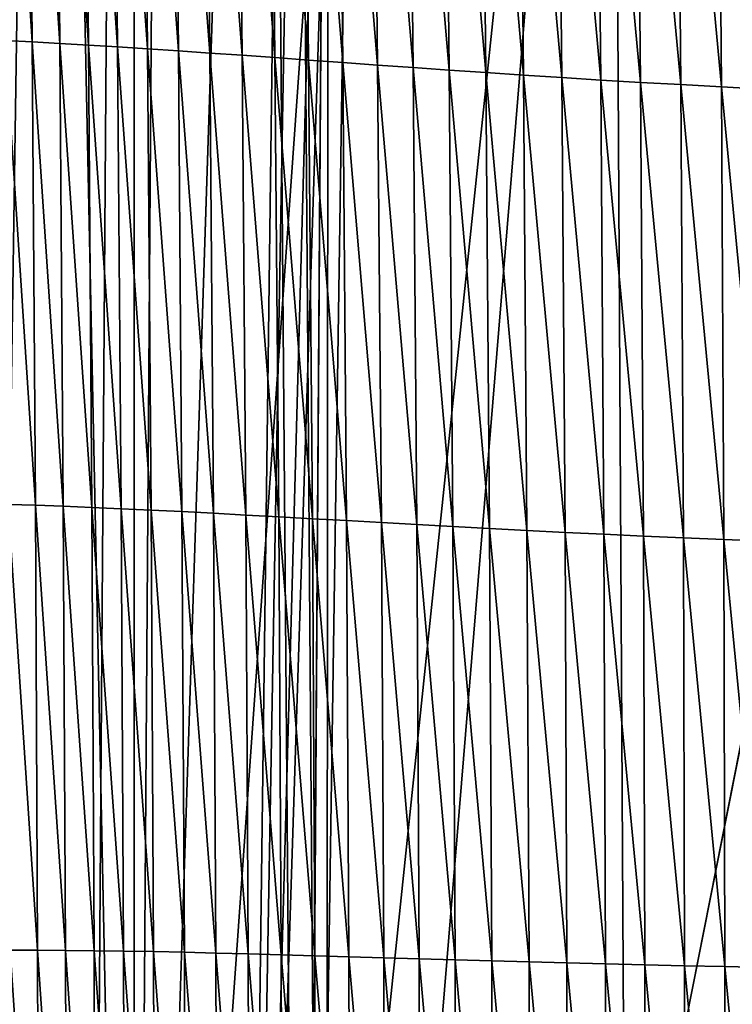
# Model space of a CAD drawing. Extents: x -54 to 446, y -6 to 1400.
# Tile 151 of 254: x -13.43 to -10.77, y 1352.55 to 1356.22. Entities that reach past the tile are written whole.
import ezdxf

# ---------------------------------------------------------------- set-up
doc = ezdxf.new("R2010")
doc.units = 0
doc.header["$LTSCALE"] = 52.148148
for name, color, linetype in [('1119', 7, 'CONTINUOUS'), ('1261', 7, 'CONTINUOUS'), ('1427', 7, 'CONTINUOUS'), ('1462', 7, 'CONTINUOUS'), ('1513', 7, 'CONTINUOUS'), ('1576', 7, 'CONTINUOUS'), ('892', 7, 'CONTINUOUS'), ('898', 7, 'CONTINUOUS'), ('999', 7, 'CONTINUOUS')]:
    doc.layers.add(name, color=color, linetype=linetype)

msp = doc.modelspace()

# ---------------------------------------------------------------- linework, layer by layer
at = {"layer": '1119', "color": 7, "linetype": 'CONTINUOUS'}
for points in [[(-13.9, 1347.2556), (-13, 1347.2556), (-13, 1396.5502), (-13.9, 1347.2556)], [(-13.9, 1347.2556), (-13, 1396.5502), (-13.9, 1396.5502, 0), (-13.9, 1347.2556)]]:
    msp.add_3dface(points, dxfattribs=at)
at = {"layer": '1261', "color": 7, "linetype": 'CONTINUOUS'}
for points in [[(-13, 1347.3463, -5.1962), (-13, 1397.2565, -5.1962), (-13, 1396.5502, -0.4), (-13, 1347.3463, -5.1962)], [(-13, 1347.2556), (-13, 1347.3463, -5.1962), (-13, 1396.5502, -0.4), (-13, 1347.2556)], [(-13, 1347.2556), (-13, 1396.5502, -0.4), (-13, 1396.5502), (-13, 1347.2556)]]:
    msp.add_3dface(points, dxfattribs=at)
at = {"layer": '1427', "color": 7, "linetype": 'CONTINUOUS'}
for points in [[(-13, 1395.7043, 5.1962), (-13, 1347.3556), (-13, 1395.8222), (-13, 1395.7043, 5.1962)], [(-13, 1347.3556), (-13, 1395.7043, 5.1962), (-13, 1347.2649, 5.1962), (-13, 1347.3556)]]:
    msp.add_3dface(points, dxfattribs=at)
at = {"layer": '1462', "color": 7, "linetype": 'CONTINUOUS'}
for points in [[(-13, 1395.7043, 5.1962), (-12.6548, 1395.5666, 5.9879), (-13, 1347.2649, 5.1962), (-13, 1395.7043, 5.1962)], [(-12.6548, 1395.5666, 5.9879), (-12.2831, 1345.7172, 6.7175), (-13, 1347.2649, 5.1962), (-12.6548, 1395.5666, 5.9879)], [(-12.2614, 1395.4279, 6.757), (-12.2831, 1345.7172, 6.7175), (-12.6548, 1395.5666, 5.9879), (-12.2614, 1395.4279, 6.757)], [(-12.2831, 1345.7172, 6.7175), (-12.2614, 1395.4279, 6.757), (-9.9522, 1357.5035, 9.8465), (-12.2831, 1345.7172, 6.7175)], [(-7.5549, 1345.8057, 11.7864), (-12.2831, 1345.7172, 6.7175), (-9.9522, 1357.5035, 9.8465), (-7.5549, 1345.8057, 11.7864)]]:
    msp.add_3dface(points, dxfattribs=at)
at = {"layer": '1513', "color": 7, "linetype": 'CONTINUOUS'}
for points in [[(-13, 1395.8222), (-13, 1347.3556), (-14.0001, 1395.8222), (-13, 1395.8222)], [(-14.0001, 1395.8222), (-13, 1347.3556), (-14, 1347.3556), (-14.0001, 1395.8222)]]:
    msp.add_3dface(points, dxfattribs=at)
at = {"layer": '1576', "color": 7, "linetype": 'CONTINUOUS'}
for points in [[(-13.3947, 1357.9375, 9.4175), (-13.4953, 1357.9426, 9.2199), (-13.3791, 1356.1365, 9.3586), (-13.3947, 1357.9375, 9.4175)], [(-13.3791, 1356.1365, 9.3586), (-13.4953, 1357.9426, 9.2199), (-13.4802, 1356.1414, 9.164), (-13.3791, 1356.1365, 9.3586)], [(-13.2918, 1357.9316, 9.6172), (-13.3947, 1357.9375, 9.4175), (-13.2757, 1356.131, 9.5552), (-13.2918, 1357.9316, 9.6172)], [(-13.2757, 1356.131, 9.5552), (-13.3947, 1357.9375, 9.4175), (-13.3791, 1356.1365, 9.3586), (-13.2757, 1356.131, 9.5552)], [(-13.1864, 1357.9251, 9.819), (-13.2918, 1357.9316, 9.6172), (-13.1698, 1356.1249, 9.7538), (-13.1864, 1357.9251, 9.819)], [(-13.1698, 1356.1249, 9.7538), (-13.2918, 1357.9316, 9.6172), (-13.2757, 1356.131, 9.5552), (-13.1698, 1356.1249, 9.7538)], [(-13.0782, 1357.918, 10.0226), (-13.1864, 1357.9251, 9.819), (-13.0611, 1356.1182, 9.9539), (-13.0782, 1357.918, 10.0226)], [(-13.0611, 1356.1182, 9.9539), (-13.1864, 1357.9251, 9.819), (-13.1698, 1356.1249, 9.7538), (-13.0611, 1356.1182, 9.9539)], [(-12.967, 1357.9103, 10.2274), (-13.0782, 1357.918, 10.0226), (-12.9495, 1356.1109, 10.1551), (-12.967, 1357.9103, 10.2274)], [(-12.9495, 1356.1109, 10.1551), (-13.0782, 1357.918, 10.0226), (-13.0611, 1356.1182, 9.9539), (-12.9495, 1356.1109, 10.1551)], [(-12.8527, 1357.9021, 10.4332), (-12.967, 1357.9103, 10.2274), (-12.8349, 1356.1033, 10.3572), (-12.8527, 1357.9021, 10.4332)], [(-12.8349, 1356.1033, 10.3572), (-12.967, 1357.9103, 10.2274), (-12.9495, 1356.1109, 10.1551), (-12.8349, 1356.1033, 10.3572)], [(-12.7357, 1357.8935, 10.6396), (-12.8527, 1357.9021, 10.4332), (-12.7176, 1356.0952, 10.5598), (-12.7357, 1357.8935, 10.6396)], [(-12.7176, 1356.0952, 10.5598), (-12.8527, 1357.9021, 10.4332), (-12.8349, 1356.1033, 10.3572), (-12.7176, 1356.0952, 10.5598)], [(-12.6159, 1357.8845, 10.8463), (-12.7357, 1357.8935, 10.6396), (-12.5975, 1356.0868, 10.7625), (-12.6159, 1357.8845, 10.8463)], [(-12.5975, 1356.0868, 10.7625), (-12.7357, 1357.8935, 10.6396), (-12.7176, 1356.0952, 10.5598), (-12.5975, 1356.0868, 10.7625)], [(-12.4935, 1357.8752, 11.0529), (-12.6159, 1357.8845, 10.8463), (-12.4749, 1356.078, 10.9651), (-12.4935, 1357.8752, 11.0529)], [(-12.4749, 1356.078, 10.9651), (-12.6159, 1357.8845, 10.8463), (-12.5975, 1356.0868, 10.7625), (-12.4749, 1356.078, 10.9651)], [(-12.3686, 1357.8656, 11.2591), (-12.4935, 1357.8752, 11.0529), (-12.3498, 1356.069, 11.1672), (-12.3686, 1357.8656, 11.2591)], [(-12.3498, 1356.069, 11.1672), (-12.4935, 1357.8752, 11.0529), (-12.4749, 1356.078, 10.9651), (-12.3498, 1356.069, 11.1672)], [(-12.2413, 1357.8558, 11.4647), (-12.3686, 1357.8656, 11.2591), (-12.2224, 1356.0599, 11.3687), (-12.2413, 1357.8558, 11.4647)], [(-12.2224, 1356.0599, 11.3687), (-12.3686, 1357.8656, 11.2591), (-12.3498, 1356.069, 11.1672), (-12.2224, 1356.0599, 11.3687)], [(-12.1117, 1357.8458, 11.6693), (-12.2413, 1357.8558, 11.4647), (-12.0926, 1356.0505, 11.5691), (-12.1117, 1357.8458, 11.6693)], [(-12.0926, 1356.0505, 11.5691), (-12.2413, 1357.8558, 11.4647), (-12.2224, 1356.0599, 11.3687), (-12.0926, 1356.0505, 11.5691)], [(-11.9796, 1357.8358, 11.8726), (-12.1117, 1357.8458, 11.6693), (-11.9606, 1356.0411, 11.7682), (-11.9796, 1357.8358, 11.8726)], [(-11.9606, 1356.0411, 11.7682), (-12.1117, 1357.8458, 11.6693), (-12.0926, 1356.0505, 11.5691), (-11.9606, 1356.0411, 11.7682)], [(-11.8451, 1357.8257, 12.0742), (-11.9796, 1357.8358, 11.8726), (-11.8261, 1356.0316, 11.9657), (-11.8451, 1357.8257, 12.0742)], [(-11.8261, 1356.0316, 11.9657), (-11.9796, 1357.8358, 11.8726), (-11.9606, 1356.0411, 11.7682), (-11.8261, 1356.0316, 11.9657)], [(-11.7079, 1357.8156, 12.2738), (-11.8451, 1357.8257, 12.0742), (-11.6891, 1356.0221, 12.1612), (-11.7079, 1357.8156, 12.2738)], [(-11.6891, 1356.0221, 12.1612), (-11.8451, 1357.8257, 12.0742), (-11.8261, 1356.0316, 11.9657), (-11.6891, 1356.0221, 12.1612)], [(-11.568, 1357.8057, 12.4709), (-11.7079, 1357.8156, 12.2738), (-11.5494, 1356.0128, 12.3543), (-11.568, 1357.8057, 12.4709)], [(-11.5494, 1356.0128, 12.3543), (-11.7079, 1357.8156, 12.2738), (-11.6891, 1356.0221, 12.1612), (-11.5494, 1356.0128, 12.3543)], [(-11.4252, 1357.7959, 12.6652), (-11.568, 1357.8057, 12.4709), (-11.407, 1356.0035, 12.5446), (-11.4252, 1357.7959, 12.6652)], [(-11.407, 1356.0035, 12.5446), (-11.568, 1357.8057, 12.4709), (-11.5494, 1356.0128, 12.3543), (-11.407, 1356.0035, 12.5446)], [(-11.2794, 1357.7863, 12.8561), (-11.4252, 1357.7959, 12.6652), (-11.2618, 1355.9945, 12.7318), (-11.2794, 1357.7863, 12.8561)], [(-11.2618, 1355.9945, 12.7318), (-11.4252, 1357.7959, 12.6652), (-11.407, 1356.0035, 12.5446), (-11.2618, 1355.9945, 12.7318)], [(-11.1306, 1357.7771, 13.0433), (-11.2794, 1357.7863, 12.8561), (-11.1137, 1355.9857, 12.9154), (-11.1306, 1357.7771, 13.0433)], [(-11.1137, 1355.9857, 12.9154), (-11.2794, 1357.7863, 12.8561), (-11.2618, 1355.9945, 12.7318), (-11.1137, 1355.9857, 12.9154)], [(-10.9795, 1357.7681, 13.2267), (-11.1306, 1357.7771, 13.0433), (-10.9635, 1355.9773, 13.0954), (-10.9795, 1357.7681, 13.2267)], [(-10.9635, 1355.9773, 13.0954), (-11.1306, 1357.7771, 13.0433), (-11.1137, 1355.9857, 12.9154), (-10.9635, 1355.9773, 13.0954)], [(-10.8271, 1357.7595, 13.4067), (-10.9795, 1357.7681, 13.2267), (-10.8119, 1355.9691, 13.272), (-10.8271, 1357.7595, 13.4067)], [(-10.8119, 1355.9691, 13.272), (-10.9795, 1357.7681, 13.2267), (-10.9635, 1355.9773, 13.0954), (-10.8119, 1355.9691, 13.272)], [(-10.6735, 1357.7512, 13.5833), (-10.8271, 1357.7595, 13.4067), (-10.6592, 1355.9611, 13.4455), (-10.6735, 1357.7512, 13.5833)], [(-10.6592, 1355.9611, 13.4455), (-10.8271, 1357.7595, 13.4067), (-10.8119, 1355.9691, 13.272), (-10.6592, 1355.9611, 13.4455)], [(-13.3791, 1356.1365, 9.3586), (-13.4802, 1356.1414, 9.164), (-13.3672, 1354.4104, 9.3069), (-13.3791, 1356.1365, 9.3586)], [(-13.3672, 1354.4104, 9.3069), (-13.4802, 1356.1414, 9.164), (-13.4687, 1354.4136, 9.115), (-13.3672, 1354.4104, 9.3069)], [(-13.2757, 1356.131, 9.5552), (-13.3791, 1356.1365, 9.3586), (-13.2634, 1354.4067, 9.5005), (-13.2757, 1356.131, 9.5552)], [(-13.2634, 1354.4067, 9.5005), (-13.3791, 1356.1365, 9.3586), (-13.3672, 1354.4104, 9.3069), (-13.2634, 1354.4067, 9.5005)], [(-13.1698, 1356.1249, 9.7538), (-13.2757, 1356.131, 9.5552), (-13.1572, 1354.4024, 9.6959), (-13.1698, 1356.1249, 9.7538)], [(-13.1572, 1354.4024, 9.6959), (-13.2757, 1356.131, 9.5552), (-13.2634, 1354.4067, 9.5005), (-13.1572, 1354.4024, 9.6959)], [(-13.0611, 1356.1182, 9.9539), (-13.1698, 1356.1249, 9.7538), (-13.0481, 1354.3976, 9.8927), (-13.0611, 1356.1182, 9.9539)], [(-13.0481, 1354.3976, 9.8927), (-13.1698, 1356.1249, 9.7538), (-13.1572, 1354.4024, 9.6959), (-13.0481, 1354.3976, 9.8927)], [(-12.9495, 1356.1109, 10.1551), (-13.0611, 1356.1182, 9.9539), (-12.9362, 1354.3923, 10.0905), (-12.9495, 1356.1109, 10.1551)], [(-12.9362, 1354.3923, 10.0905), (-13.0611, 1356.1182, 9.9539), (-13.0481, 1354.3976, 9.8927), (-12.9362, 1354.3923, 10.0905)], [(-12.8349, 1356.1033, 10.3572), (-12.9495, 1356.1109, 10.1551), (-12.8214, 1354.3866, 10.289), (-12.8349, 1356.1033, 10.3572)], [(-12.8214, 1354.3866, 10.289), (-12.9495, 1356.1109, 10.1551), (-12.9362, 1354.3923, 10.0905), (-12.8214, 1354.3866, 10.289)], [(-12.7176, 1356.0952, 10.5598), (-12.8349, 1356.1033, 10.3572), (-12.7039, 1354.3805, 10.4878), (-12.7176, 1356.0952, 10.5598)], [(-12.7039, 1354.3805, 10.4878), (-12.8349, 1356.1033, 10.3572), (-12.8214, 1354.3866, 10.289), (-12.7039, 1354.3805, 10.4878)], [(-12.5975, 1356.0868, 10.7625), (-12.7176, 1356.0952, 10.5598), (-12.5837, 1354.3741, 10.6868), (-12.5975, 1356.0868, 10.7625)], [(-12.5837, 1354.3741, 10.6868), (-12.7176, 1356.0952, 10.5598), (-12.7039, 1354.3805, 10.4878), (-12.5837, 1354.3741, 10.6868)], [(-12.4749, 1356.078, 10.9651), (-12.5975, 1356.0868, 10.7625), (-12.461, 1354.3674, 10.8855), (-12.4749, 1356.078, 10.9651)], [(-12.461, 1354.3674, 10.8855), (-12.5975, 1356.0868, 10.7625), (-12.5837, 1354.3741, 10.6868), (-12.461, 1354.3674, 10.8855)], [(-12.3498, 1356.069, 11.1672), (-12.4749, 1356.078, 10.9651), (-12.3358, 1354.3605, 11.0838), (-12.3498, 1356.069, 11.1672)], [(-12.3358, 1354.3605, 11.0838), (-12.4749, 1356.078, 10.9651), (-12.461, 1354.3674, 10.8855), (-12.3358, 1354.3605, 11.0838)], [(-12.2224, 1356.0599, 11.3687), (-12.3498, 1356.069, 11.1672), (-12.2084, 1354.3534, 11.2812), (-12.2224, 1356.0599, 11.3687)], [(-12.2084, 1354.3534, 11.2812), (-12.3498, 1356.069, 11.1672), (-12.3358, 1354.3605, 11.0838), (-12.2084, 1354.3534, 11.2812)], [(-12.0926, 1356.0505, 11.5691), (-12.2224, 1356.0599, 11.3687), (-12.0786, 1354.3461, 11.4776), (-12.0926, 1356.0505, 11.5691)], [(-12.0786, 1354.3461, 11.4776), (-12.2224, 1356.0599, 11.3687), (-12.2084, 1354.3534, 11.2812), (-12.0786, 1354.3461, 11.4776)], [(-11.9606, 1356.0411, 11.7682), (-12.0926, 1356.0505, 11.5691), (-11.9466, 1354.3388, 11.6727), (-11.9606, 1356.0411, 11.7682)], [(-11.9466, 1354.3388, 11.6727), (-12.0926, 1356.0505, 11.5691), (-12.0786, 1354.3461, 11.4776), (-11.9466, 1354.3388, 11.6727)], [(-11.8261, 1356.0316, 11.9657), (-11.9606, 1356.0411, 11.7682), (-11.8123, 1354.3314, 11.8663), (-11.8261, 1356.0316, 11.9657)], [(-11.8123, 1354.3314, 11.8663), (-11.9606, 1356.0411, 11.7682), (-11.9466, 1354.3388, 11.6727), (-11.8123, 1354.3314, 11.8663)], [(-11.6891, 1356.0221, 12.1612), (-11.8261, 1356.0316, 11.9657), (-11.6756, 1354.324, 12.0578), (-11.6891, 1356.0221, 12.1612)], [(-11.6756, 1354.324, 12.0578), (-11.8261, 1356.0316, 11.9657), (-11.8123, 1354.3314, 11.8663), (-11.6756, 1354.324, 12.0578)], [(-11.5494, 1356.0128, 12.3543), (-11.6891, 1356.0221, 12.1612), (-11.5363, 1354.3167, 12.247), (-11.5494, 1356.0128, 12.3543)], [(-11.5363, 1354.3167, 12.247), (-11.6891, 1356.0221, 12.1612), (-11.6756, 1354.324, 12.0578), (-11.5363, 1354.3167, 12.247)], [(-11.407, 1356.0035, 12.5446), (-11.5494, 1356.0128, 12.3543), (-11.3944, 1354.3095, 12.4336), (-11.407, 1356.0035, 12.5446)], [(-11.3944, 1354.3095, 12.4336), (-11.5494, 1356.0128, 12.3543), (-11.5363, 1354.3167, 12.247), (-11.3944, 1354.3095, 12.4336)], [(-11.2618, 1355.9945, 12.7318), (-11.407, 1356.0035, 12.5446), (-11.2499, 1354.3024, 12.6171), (-11.2618, 1355.9945, 12.7318)], [(-11.2499, 1354.3024, 12.6171), (-11.407, 1356.0035, 12.5446), (-11.3944, 1354.3095, 12.4336), (-11.2499, 1354.3024, 12.6171)], [(-11.1137, 1355.9857, 12.9154), (-11.2618, 1355.9945, 12.7318), (-11.1026, 1354.2957, 12.7972), (-11.1137, 1355.9857, 12.9154)], [(-11.1026, 1354.2957, 12.7972), (-11.2618, 1355.9945, 12.7318), (-11.2499, 1354.3024, 12.6171), (-11.1026, 1354.2957, 12.7972)], [(-10.9635, 1355.9773, 13.0954), (-11.1137, 1355.9857, 12.9154), (-10.9533, 1354.2891, 12.9739), (-10.9635, 1355.9773, 13.0954)], [(-10.9533, 1354.2891, 12.9739), (-11.1137, 1355.9857, 12.9154), (-11.1026, 1354.2957, 12.7972), (-10.9533, 1354.2891, 12.9739)], [(-10.8119, 1355.9691, 13.272), (-10.9635, 1355.9773, 13.0954), (-10.8028, 1354.2828, 13.1474), (-10.8119, 1355.9691, 13.272)], [(-10.8028, 1354.2828, 13.1474), (-10.9635, 1355.9773, 13.0954), (-10.9533, 1354.2891, 12.9739), (-10.8028, 1354.2828, 13.1474)], [(-10.6592, 1355.9611, 13.4455), (-10.8119, 1355.9691, 13.272), (-10.651, 1354.2767, 13.3178), (-10.6592, 1355.9611, 13.4455)], [(-10.651, 1354.2767, 13.3178), (-10.8119, 1355.9691, 13.272), (-10.8028, 1354.2828, 13.1474), (-10.651, 1354.2767, 13.3178)], [(-13.3672, 1354.4104, 9.3069), (-13.4687, 1354.4136, 9.115), (-13.3592, 1352.7528, 9.2616), (-13.3672, 1354.4104, 9.3069)], [(-13.3592, 1352.7528, 9.2616), (-13.4687, 1354.4136, 9.115), (-13.4609, 1352.7529, 9.0724), (-13.3592, 1352.7528, 9.2616)], [(-13.2634, 1354.4067, 9.5005), (-13.3672, 1354.4104, 9.3069), (-13.2551, 1352.7522, 9.4524), (-13.2634, 1354.4067, 9.5005)], [(-13.2551, 1352.7522, 9.4524), (-13.3672, 1354.4104, 9.3069), (-13.3592, 1352.7528, 9.2616), (-13.2551, 1352.7522, 9.4524)], [(-13.1572, 1354.4024, 9.6959), (-13.2634, 1354.4067, 9.5005), (-13.1486, 1352.7511, 9.6448), (-13.1572, 1354.4024, 9.6959)], [(-13.1486, 1352.7511, 9.6448), (-13.2634, 1354.4067, 9.5005), (-13.2551, 1352.7522, 9.4524), (-13.1486, 1352.7511, 9.6448)], [(-13.0481, 1354.3976, 9.8927), (-13.1572, 1354.4024, 9.6959), (-13.0393, 1352.7495, 9.8384), (-13.0481, 1354.3976, 9.8927)], [(-13.0393, 1352.7495, 9.8384), (-13.1572, 1354.4024, 9.6959), (-13.1486, 1352.7511, 9.6448), (-13.0393, 1352.7495, 9.8384)], [(-12.9362, 1354.3923, 10.0905), (-13.0481, 1354.3976, 9.8927), (-12.9272, 1352.7475, 10.0329), (-12.9362, 1354.3923, 10.0905)], [(-12.9272, 1352.7475, 10.0329), (-13.0481, 1354.3976, 9.8927), (-13.0393, 1352.7495, 9.8384), (-12.9272, 1352.7475, 10.0329)], [(-12.8214, 1354.3866, 10.289), (-12.9362, 1354.3923, 10.0905), (-12.8123, 1352.7451, 10.228), (-12.8214, 1354.3866, 10.289)], [(-12.8123, 1352.7451, 10.228), (-12.9362, 1354.3923, 10.0905), (-12.9272, 1352.7475, 10.0329), (-12.8123, 1352.7451, 10.228)], [(-12.7039, 1354.3805, 10.4878), (-12.8214, 1354.3866, 10.289), (-12.6947, 1352.7424, 10.4233), (-12.7039, 1354.3805, 10.4878)], [(-12.6947, 1352.7424, 10.4233), (-12.8214, 1354.3866, 10.289), (-12.8123, 1352.7451, 10.228), (-12.6947, 1352.7424, 10.4233)], [(-12.5837, 1354.3741, 10.6868), (-12.7039, 1354.3805, 10.4878), (-12.5745, 1352.7393, 10.6186), (-12.5837, 1354.3741, 10.6868)], [(-12.5745, 1352.7393, 10.6186), (-12.7039, 1354.3805, 10.4878), (-12.6947, 1352.7424, 10.4233), (-12.5745, 1352.7393, 10.6186)], [(-12.461, 1354.3674, 10.8855), (-12.5837, 1354.3741, 10.6868), (-12.4518, 1352.736, 10.8136), (-12.461, 1354.3674, 10.8855)], [(-12.4518, 1352.736, 10.8136), (-12.5837, 1354.3741, 10.6868), (-12.5745, 1352.7393, 10.6186), (-12.4518, 1352.736, 10.8136)], [(-12.3358, 1354.3605, 11.0838), (-12.461, 1354.3674, 10.8855), (-12.3267, 1352.7325, 11.0081), (-12.3358, 1354.3605, 11.0838)], [(-12.3267, 1352.7325, 11.0081), (-12.461, 1354.3674, 10.8855), (-12.4518, 1352.736, 10.8136), (-12.3267, 1352.7325, 11.0081)], [(-12.2084, 1354.3534, 11.2812), (-12.3358, 1354.3605, 11.0838), (-12.1993, 1352.7288, 11.2017), (-12.2084, 1354.3534, 11.2812)], [(-12.1993, 1352.7288, 11.2017), (-12.3358, 1354.3605, 11.0838), (-12.3267, 1352.7325, 11.0081), (-12.1993, 1352.7288, 11.2017)], [(-12.0786, 1354.3461, 11.4776), (-12.2084, 1354.3534, 11.2812), (-12.0698, 1352.725, 11.3942), (-12.0786, 1354.3461, 11.4776)], [(-12.0698, 1352.725, 11.3942), (-12.2084, 1354.3534, 11.2812), (-12.1993, 1352.7288, 11.2017), (-12.0698, 1352.725, 11.3942)], [(-11.9466, 1354.3388, 11.6727), (-12.0786, 1354.3461, 11.4776), (-11.938, 1352.721, 11.5855), (-11.9466, 1354.3388, 11.6727)], [(-11.938, 1352.721, 11.5855), (-12.0786, 1354.3461, 11.4776), (-12.0698, 1352.725, 11.3942), (-11.938, 1352.721, 11.5855)], [(-11.8123, 1354.3314, 11.8663), (-11.9466, 1354.3388, 11.6727), (-11.804, 1352.7171, 11.7751), (-11.8123, 1354.3314, 11.8663)], [(-11.804, 1352.7171, 11.7751), (-11.9466, 1354.3388, 11.6727), (-11.938, 1352.721, 11.5855), (-11.804, 1352.7171, 11.7751)], [(-11.6756, 1354.324, 12.0578), (-11.8123, 1354.3314, 11.8663), (-11.6676, 1352.7131, 11.9629), (-11.6756, 1354.324, 12.0578)], [(-11.6676, 1352.7131, 11.9629), (-11.8123, 1354.3314, 11.8663), (-11.804, 1352.7171, 11.7751), (-11.6676, 1352.7131, 11.9629)], [(-11.5363, 1354.3167, 12.247), (-11.6756, 1354.324, 12.0578), (-11.5288, 1352.7092, 12.1484), (-11.5363, 1354.3167, 12.247)], [(-11.5288, 1352.7092, 12.1484), (-11.6756, 1354.324, 12.0578), (-11.6676, 1352.7131, 11.9629), (-11.5288, 1352.7092, 12.1484)], [(-11.3944, 1354.3095, 12.4336), (-11.5363, 1354.3167, 12.247), (-11.3876, 1352.7053, 12.3313), (-11.3944, 1354.3095, 12.4336)], [(-11.3876, 1352.7053, 12.3313), (-11.5363, 1354.3167, 12.247), (-11.5288, 1352.7092, 12.1484), (-11.3876, 1352.7053, 12.3313)], [(-11.2499, 1354.3024, 12.6171), (-11.3944, 1354.3095, 12.4336), (-11.2439, 1352.7016, 12.5114), (-11.2499, 1354.3024, 12.6171)], [(-11.2439, 1352.7016, 12.5114), (-11.3944, 1354.3095, 12.4336), (-11.3876, 1352.7053, 12.3313), (-11.2439, 1352.7016, 12.5114)], [(-11.1026, 1354.2957, 12.7972), (-11.2499, 1354.3024, 12.6171), (-11.0976, 1352.6982, 12.6882), (-11.1026, 1354.2957, 12.7972)], [(-11.0976, 1352.6982, 12.6882), (-11.2499, 1354.3024, 12.6171), (-11.2439, 1352.7016, 12.5114), (-11.0976, 1352.6982, 12.6882)], [(-10.9533, 1354.2891, 12.9739), (-11.1026, 1354.2957, 12.7972), (-10.9494, 1352.6949, 12.8617), (-10.9533, 1354.2891, 12.9739)], [(-10.9494, 1352.6949, 12.8617), (-11.1026, 1354.2957, 12.7972), (-11.0976, 1352.6982, 12.6882), (-10.9494, 1352.6949, 12.8617)], [(-10.8028, 1354.2828, 13.1474), (-10.9533, 1354.2891, 12.9739), (-10.7999, 1352.6918, 13.0322), (-10.8028, 1354.2828, 13.1474)], [(-10.7999, 1352.6918, 13.0322), (-10.9533, 1354.2891, 12.9739), (-10.9494, 1352.6949, 12.8617), (-10.7999, 1352.6918, 13.0322)], [(-10.651, 1354.2767, 13.3178), (-10.8028, 1354.2828, 13.1474), (-10.6492, 1352.6889, 13.1997), (-10.651, 1354.2767, 13.3178)], [(-10.6492, 1352.6889, 13.1997), (-10.8028, 1354.2828, 13.1474), (-10.7999, 1352.6918, 13.0322), (-10.6492, 1352.6889, 13.1997)], [(-13.3592, 1352.7528, 9.2616), (-13.4609, 1352.7529, 9.0724), (-13.355, 1351.154, 9.222), (-13.3592, 1352.7528, 9.2616)], [(-13.355, 1351.154, 9.222), (-13.4609, 1352.7529, 9.0724), (-13.4569, 1351.1498, 9.0353), (-13.355, 1351.154, 9.222)], [(-13.2551, 1352.7522, 9.4524), (-13.3592, 1352.7528, 9.2616), (-13.2508, 1351.1577, 9.4101), (-13.2551, 1352.7522, 9.4524)], [(-13.2508, 1351.1577, 9.4101), (-13.3592, 1352.7528, 9.2616), (-13.355, 1351.154, 9.222), (-13.2508, 1351.1577, 9.4101)], [(-13.1486, 1352.7511, 9.6448), (-13.2551, 1352.7522, 9.4524), (-13.1441, 1351.1609, 9.5995), (-13.1486, 1352.7511, 9.6448)], [(-13.1441, 1351.1609, 9.5995), (-13.2551, 1352.7522, 9.4524), (-13.2508, 1351.1577, 9.4101), (-13.1441, 1351.1609, 9.5995)], [(-13.0393, 1352.7495, 9.8384), (-13.1486, 1352.7511, 9.6448), (-13.0347, 1351.1637, 9.7901), (-13.0393, 1352.7495, 9.8384)], [(-13.0347, 1351.1637, 9.7901), (-13.1486, 1352.7511, 9.6448), (-13.1441, 1351.1609, 9.5995), (-13.0347, 1351.1637, 9.7901)], [(-12.9272, 1352.7475, 10.0329), (-13.0393, 1352.7495, 9.8384), (-12.9226, 1351.1661, 9.9814), (-12.9272, 1352.7475, 10.0329)], [(-12.9226, 1351.1661, 9.9814), (-13.0393, 1352.7495, 9.8384), (-13.0347, 1351.1637, 9.7901), (-12.9226, 1351.1661, 9.9814)], [(-12.8123, 1352.7451, 10.228), (-12.9272, 1352.7475, 10.0329), (-12.8077, 1351.1682, 10.1732), (-12.8123, 1352.7451, 10.228)], [(-12.8077, 1351.1682, 10.1732), (-12.9272, 1352.7475, 10.0329), (-12.9226, 1351.1661, 9.9814), (-12.8077, 1351.1682, 10.1732)], [(-12.6947, 1352.7424, 10.4233), (-12.8123, 1352.7451, 10.228), (-12.6901, 1351.1699, 10.3651), (-12.6947, 1352.7424, 10.4233)], [(-12.6901, 1351.1699, 10.3651), (-12.8123, 1352.7451, 10.228), (-12.8077, 1351.1682, 10.1732), (-12.6901, 1351.1699, 10.3651)], [(-12.5745, 1352.7393, 10.6186), (-12.6947, 1352.7424, 10.4233), (-12.57, 1351.1714, 10.5569), (-12.5745, 1352.7393, 10.6186)], [(-12.57, 1351.1714, 10.5569), (-12.6947, 1352.7424, 10.4233), (-12.6901, 1351.1699, 10.3651), (-12.57, 1351.1714, 10.5569)], [(-12.4518, 1352.736, 10.8136), (-12.5745, 1352.7393, 10.6186), (-12.4475, 1351.1727, 10.7483), (-12.4518, 1352.736, 10.8136)], [(-12.4475, 1351.1727, 10.7483), (-12.5745, 1352.7393, 10.6186), (-12.57, 1351.1714, 10.5569), (-12.4475, 1351.1727, 10.7483)], [(-12.3267, 1352.7325, 11.0081), (-12.4518, 1352.736, 10.8136), (-12.3226, 1351.1737, 10.9391), (-12.3267, 1352.7325, 11.0081)], [(-12.3226, 1351.1737, 10.9391), (-12.4518, 1352.736, 10.8136), (-12.4475, 1351.1727, 10.7483), (-12.3226, 1351.1737, 10.9391)], [(-12.1993, 1352.7288, 11.2017), (-12.3267, 1352.7325, 11.0081), (-12.1955, 1351.1746, 11.129), (-12.1993, 1352.7288, 11.2017)], [(-12.1955, 1351.1746, 11.129), (-12.3267, 1352.7325, 11.0081), (-12.3226, 1351.1737, 10.9391), (-12.1955, 1351.1746, 11.129)], [(-12.0698, 1352.725, 11.3942), (-12.1993, 1352.7288, 11.2017), (-12.0662, 1351.1753, 11.3179), (-12.0698, 1352.725, 11.3942)], [(-12.0662, 1351.1753, 11.3179), (-12.1993, 1352.7288, 11.2017), (-12.1955, 1351.1746, 11.129), (-12.0662, 1351.1753, 11.3179)], [(-11.938, 1352.721, 11.5855), (-12.0698, 1352.725, 11.3942), (-11.9348, 1351.1759, 11.5054), (-11.938, 1352.721, 11.5855)], [(-11.9348, 1351.1759, 11.5054), (-12.0698, 1352.725, 11.3942), (-12.0662, 1351.1753, 11.3179), (-11.9348, 1351.1759, 11.5054)], [(-11.804, 1352.7171, 11.7751), (-11.938, 1352.721, 11.5855), (-11.8012, 1351.1765, 11.6913), (-11.804, 1352.7171, 11.7751)], [(-11.8012, 1351.1765, 11.6913), (-11.938, 1352.721, 11.5855), (-11.9348, 1351.1759, 11.5054), (-11.8012, 1351.1765, 11.6913)], [(-11.6676, 1352.7131, 11.9629), (-11.804, 1352.7171, 11.7751), (-11.6654, 1351.1771, 11.8754), (-11.6676, 1352.7131, 11.9629)], [(-11.6654, 1351.1771, 11.8754), (-11.804, 1352.7171, 11.7751), (-11.8012, 1351.1765, 11.6913), (-11.6654, 1351.1771, 11.8754)], [(-11.5288, 1352.7092, 12.1484), (-11.6676, 1352.7131, 11.9629), (-11.5272, 1351.1777, 12.0573), (-11.5288, 1352.7092, 12.1484)], [(-11.5272, 1351.1777, 12.0573), (-11.6676, 1352.7131, 11.9629), (-11.6654, 1351.1771, 11.8754), (-11.5272, 1351.1777, 12.0573)], [(-11.3876, 1352.7053, 12.3313), (-11.5288, 1352.7092, 12.1484), (-11.3868, 1351.1784, 12.2368), (-11.3876, 1352.7053, 12.3313)], [(-11.3868, 1351.1784, 12.2368), (-11.5288, 1352.7092, 12.1484), (-11.5272, 1351.1777, 12.0573), (-11.3868, 1351.1784, 12.2368)], [(-11.2439, 1352.7016, 12.5114), (-11.3876, 1352.7053, 12.3313), (-11.244, 1351.1792, 12.4135), (-11.2439, 1352.7016, 12.5114)], [(-11.244, 1351.1792, 12.4135), (-11.3876, 1352.7053, 12.3313), (-11.3868, 1351.1784, 12.2368), (-11.244, 1351.1792, 12.4135)], [(-11.0989, 1351.1802, 12.5871), (-11.2439, 1352.7016, 12.5114), (-11.244, 1351.1792, 12.4135), (-11.0989, 1351.1802, 12.5871)], [(-11.0976, 1352.6982, 12.6882), (-11.2439, 1352.7016, 12.5114), (-11.0989, 1351.1802, 12.5871), (-11.0976, 1352.6982, 12.6882)], [(-10.9518, 1351.1813, 12.7576), (-11.0976, 1352.6982, 12.6882), (-11.0989, 1351.1802, 12.5871), (-10.9518, 1351.1813, 12.7576)], [(-10.9494, 1352.6949, 12.8617), (-11.0976, 1352.6982, 12.6882), (-10.9518, 1351.1813, 12.7576), (-10.9494, 1352.6949, 12.8617)], [(-10.8036, 1351.1826, 12.9252), (-10.9494, 1352.6949, 12.8617), (-10.9518, 1351.1813, 12.7576), (-10.8036, 1351.1826, 12.9252)], [(-10.7999, 1352.6918, 13.0322), (-10.9494, 1352.6949, 12.8617), (-10.8036, 1351.1826, 12.9252), (-10.7999, 1352.6918, 13.0322)], [(-10.6541, 1351.1841, 13.09), (-10.7999, 1352.6918, 13.0322), (-10.8036, 1351.1826, 12.9252), (-10.6541, 1351.1841, 13.09)], [(-10.6492, 1352.6889, 13.1997), (-10.7999, 1352.6918, 13.0322), (-10.6541, 1351.1841, 13.09), (-10.6492, 1352.6889, 13.1997)]]:
    msp.add_3dface(points, dxfattribs=at)
at = {"layer": '892', "color": 7, "linetype": 'CONTINUOUS'}
for points in [[(-13, 1397.2565, -5.1962), (-13, 1347.3463, -5.1962), (-12.5, 1362.6, -6.3048), (-13, 1397.2565, -5.1962)], [(-13, 1347.3463, -5.1962), (-12.1253, 1359.7096, -6.9984), (-12.5, 1362.6, -6.3048), (-13, 1347.3463, -5.1962)], [(-13, 1347.3463, -5.1962), (-6.1491, 1347.4752, -12.5773), (-12.1253, 1359.7096, -6.9984), (-13, 1347.3463, -5.1962)], [(-12.1253, 1359.7096, -6.9984), (-6.1491, 1347.4752, -12.5773), (-12.108, 1359.7128, -7.0283), (-12.1253, 1359.7096, -6.9984)], [(-6.1491, 1347.4752, -12.5773), (-12.0905, 1359.7159, -7.0582), (-12.108, 1359.7128, -7.0283), (-6.1491, 1347.4752, -12.5773)], [(-12.0905, 1359.7159, -7.0582), (-6.1491, 1347.4752, -12.5773), (-10.7432, 1359.0328, -8.9768), (-12.0905, 1359.7159, -7.0582)]]:
    msp.add_3dface(points, dxfattribs=at)
at = {"layer": '898', "color": 7, "linetype": 'CONTINUOUS'}
for points in [[(-12.6, 1347.2556, 0), (-8.9091, 1347.1001, 8.9099), (-12.0607, 1389, 3.647), (-12.6, 1347.2556, 0)], [(-11.8575, 1389, -4.2614), (-12.6, 1347.2556, 0), (-12.0607, 1389, 3.647), (-11.8575, 1389, -4.2614)], [(-12.6, 1347.2556, 0), (-11.8575, 1389, -4.2614), (-11.5655, 1384.8454, -5), (-12.6, 1347.2556, 0)], [(-12.0607, 1389, 3.647), (-8.9091, 1347.1001, 8.9099), (-7.5108, 1389, 10.1167), (-12.0607, 1389, 3.647)], [(-12.6, 1347.2556, 0), (-11.5655, 1384.8454, -5), (-11.5655, 1379.3546, -5), (-12.6, 1347.2556, 0)], [(-12.6, 1347.2556, 0), (-11.5655, 1379.3546, -5), (-11.3149, 1359.5567, -5.5437), (-12.6, 1347.2556, 0)], [(-8.9091, 1347.4112, -8.9099), (-12.6, 1347.2556, 0), (-11.3149, 1359.5567, -5.5437), (-8.9091, 1347.4112, -8.9099)], [(-6.0695, 1358.5351, -11.0418), (-8.9091, 1347.4112, -8.9099), (-11.3149, 1359.5567, -5.5437), (-6.0695, 1358.5351, -11.0418)]]:
    msp.add_3dface(points, dxfattribs=at)
at = {"layer": '999', "color": 7, "linetype": 'CONTINUOUS'}
for points in [[(-15.7686, 1398.7078, -2.7114), (-12.8001, 1399.2398, -9.5999), (-13.6176, 1344, -8.4001), (-15.7686, 1398.7078, -2.7114)], [(-13.6176, 1344, -8.4001), (-12.8001, 1399.2398, -9.5999), (-13.1796, 1345.4277, -9.0719), (-13.6176, 1344, -8.4001)], [(-13.1796, 1345.4277, -9.0719), (-12.8001, 1399.2398, -9.5999), (-12.3722, 1346.1726, -10.1453), (-13.1796, 1345.4277, -9.0719)], [(-12.8001, 1399.2398, -9.5999), (-12.1278, 1382.0052, -10.4363), (-12.3722, 1346.1726, -10.1453), (-12.8001, 1399.2398, -9.5999)], [(-12.3722, 1346.1726, -10.1453), (-12.1278, 1382.0052, -10.4363), (-12.1278, 1362.5052, -10.4363), (-12.3722, 1346.1726, -10.1453)], [(-12.3722, 1346.1726, -10.1453), (-12.1278, 1362.5052, -10.4363), (-11.2205, 1360.186, -11.4062), (-12.3722, 1346.1726, -10.1453)], [(-11.143, 1346.5, -11.4819), (-12.3722, 1346.1726, -10.1453), (-11.2205, 1360.186, -11.4062), (-11.143, 1346.5, -11.4819)], [(-8.2036, 1358.8502, -13.7368), (-11.143, 1346.5, -11.4819), (-11.2205, 1360.186, -11.4062), (-8.2036, 1358.8502, -13.7368)], [(-9.4434, 1346.5, -12.916), (-11.143, 1346.5, -11.4819), (-8.2036, 1358.8502, -13.7368), (-9.4434, 1346.5, -12.916)]]:
    msp.add_3dface(points, dxfattribs=at)

doc.saveas('drawing.dxf')
